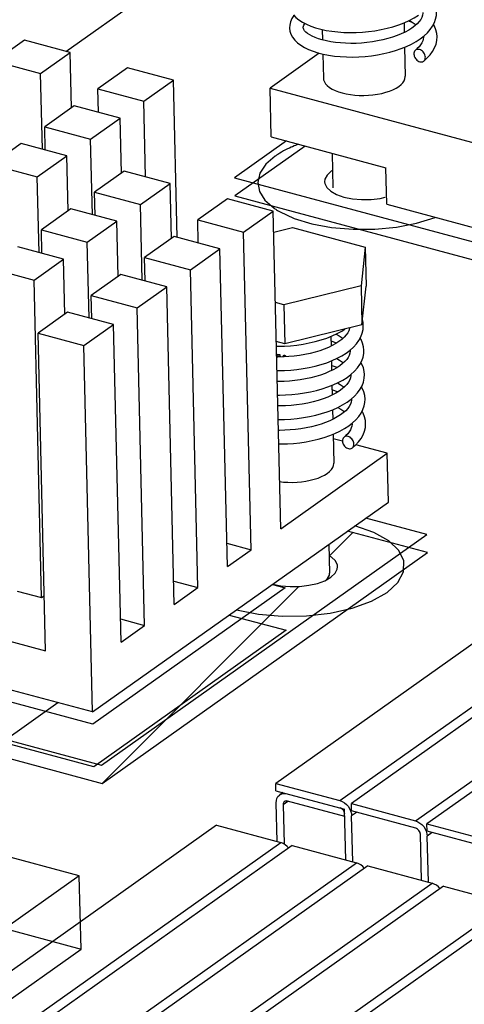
# Model space of a CAD drawing. Header units: millimetres. Extents: x 6 to 414, y 7 to 290.
# Tile 123 of 256: x 127.33 to 128.96, y 156 to 159.61. Entities that reach past the tile are written whole.
import ezdxf

# ---------------------------------------------------------------- set-up
doc = ezdxf.new("R2010")
doc.units = ezdxf.units.MM
doc.header["$LTSCALE"] = 23.1
doc.layers.get('0').update_dxf_attribs({"linetype": 'CONTINUOUS'})
for name, color, linetype in [('ALL_AXES', 7, 'CONTINUOUS'), ('ALL_CURVES', 7, 'CONTINUOUS'), ('ASM_CURVES', 7, 'CONTINUOUS')]:
    doc.layers.add(name, color=color, linetype=linetype)

msp = doc.modelspace()

# ---------------------------------------------------------------- linework, layer by layer
at = {"color": 4, "linetype": 'Continuous'}
for p, q in [((127.4957, 159.4899), (128.2888, 160.0525)), ((128.3731, 159.1431), (128.1151, 158.9601)), ((128.1151, 158.9601), (129.9633, 158.4642)), ((128.8207, 157.6538), (128.5281, 157.7323)), ((127.6283, 156.8081), (128.8207, 157.6538)), ((128.0945, 157.4248), (128.3031, 157.3688)), ((128.3031, 157.3688), (127.5985, 156.8691)), ((125.7801, 157.304), (127.6283, 156.8081)), ((127.2624, 156.9592), (127.4662, 157.1038)), ((127.5985, 156.8691), (127.2624, 156.9592))]:
    msp.add_line(p, q, dxfattribs=at)
at = {"color": 7, "linetype": 'Continuous'}
for p, q in [((128.7504, 159.6013), (128.7654, 159.5973)), ((128.3161, 159.5863), (128.3155, 159.5762)), ((128.3155, 159.5765), (128.3155, 159.5747)), ((128.3655, 159.5765), (128.3654, 159.5777)), ((128.3662, 159.5734), (128.3655, 159.5765)), ((127.3438, 159.5307), (127.2354, 159.4538)), ((127.5118, 159.4856), (127.3438, 159.5307)), ((128.7946, 159.5358), (128.8085, 159.5465)), ((128.8063, 159.5448), (128.8064, 159.5429)), ((128.8064, 159.5433), (128.8064, 159.5418)), ((127.4034, 159.4087), (127.5118, 159.4856)), ((127.5166, 159.2837), (127.5118, 159.4856)), ((128.4246, 159.4835), (128.2443, 159.3556)), ((127.2354, 159.4538), (127.4034, 159.4087)), ((127.7218, 159.4292), (127.6134, 159.3523)), ((127.8899, 159.3841), (127.7218, 159.4292)), ((127.41, 159.1314), (127.4034, 159.4087)), ((127.7815, 159.3072), (127.8899, 159.3841)), ((127.9035, 158.8082), (127.8899, 159.3841)), ((127.6155, 159.267), (127.6134, 159.3523)), ((127.6134, 159.3523), (127.7815, 159.3072)), ((128.2485, 159.1765), (128.2443, 159.3556)), ((128.2443, 159.3556), (129.0004, 159.1527)), ((127.788, 159.03), (127.7815, 159.3072)), ((127.5267, 159.2908), (127.4183, 159.2139)), ((127.6947, 159.2457), (127.5267, 159.2908)), ((127.5863, 159.1689), (127.6947, 159.2457)), ((127.6995, 159.0438), (127.6947, 159.2457)), ((127.4203, 159.1286), (127.4183, 159.2139)), ((127.4183, 159.2139), (127.5863, 159.1689)), ((127.5929, 158.8916), (127.5863, 159.1689)), ((128.2485, 159.1765), (128.6686, 159.0638)), ((127.3316, 159.1524), (127.2232, 159.0755)), ((127.4996, 159.1073), (127.3316, 159.1524)), ((127.3912, 159.0305), (127.4996, 159.1073)), ((127.5044, 158.9054), (127.4996, 159.1073)), ((127.2232, 159.0755), (127.3912, 159.0305)), ((127.7096, 159.051), (127.6012, 158.9741)), ((127.8776, 159.0059), (127.7096, 159.051)), ((128.4686, 159.0507), (128.453, 159.0362)), ((128.4729, 159.0531), (128.4686, 159.0507)), ((128.6718, 158.9296), (128.6686, 159.0638)), ((127.3978, 158.7532), (127.3912, 159.0305)), ((127.7692, 158.929), (127.8776, 159.0059)), ((127.8824, 158.804), (127.8776, 159.0059)), ((127.6032, 158.8888), (127.6012, 158.9741)), ((127.6012, 158.9741), (127.7692, 158.929)), ((128.0877, 158.9495), (127.9793, 158.8727)), ((128.2557, 158.9045), (128.0877, 158.9495)), ((128.6482, 158.9514), (128.666, 158.9554)), ((127.5145, 158.9126), (127.4061, 158.8357)), ((127.6825, 158.8675), (127.5145, 158.9126)), ((127.7758, 158.6517), (127.7692, 158.929)), ((128.6718, 158.9296), (129.5119, 158.7041)), ((127.9813, 158.7873), (127.9793, 158.8727)), ((127.9793, 158.8727), (128.1473, 158.8276)), ((128.1473, 158.8276), (128.2557, 158.9045)), ((128.2833, 157.7407), (128.2557, 158.9045)), ((127.4081, 158.7504), (127.4061, 158.8357)), ((127.4061, 158.8357), (127.5741, 158.7906)), ((127.5741, 158.7906), (127.6825, 158.8675)), ((127.6873, 158.6656), (127.6825, 158.8675)), ((128.2575, 158.8273), (128.3265, 158.8444)), ((128.3265, 158.8444), (128.5932, 158.7728)), ((127.8925, 158.8112), (127.7841, 158.7343)), ((128.0606, 158.7661), (127.8925, 158.8112)), ((128.1749, 157.6638), (128.1473, 158.8276)), ((127.4874, 158.7291), (127.3194, 158.7742)), ((127.5807, 158.5133), (127.5741, 158.7906)), ((127.9522, 158.6892), (128.0606, 158.7661)), ((128.0881, 157.6023), (128.0606, 158.7661)), ((128.5932, 158.7728), (128.5776, 158.6313)), ((128.5932, 158.7728), (128.5966, 158.6295)), ((127.379, 158.6522), (127.4874, 158.7291)), ((127.4922, 158.5272), (127.4874, 158.7291)), ((127.7862, 158.6489), (127.7841, 158.7343)), ((127.7841, 158.7343), (127.9522, 158.6892)), ((127.211, 158.6973), (127.379, 158.6522)), ((127.6974, 158.6728), (127.589, 158.5959)), ((127.8654, 158.6277), (127.6974, 158.6728)), ((127.9797, 157.5254), (127.9522, 158.6892)), ((127.4066, 157.4885), (127.379, 158.6522)), ((127.757, 158.5508), (127.8654, 158.6277)), ((127.893, 157.4639), (127.8654, 158.6277)), ((128.5776, 158.6313), (128.2951, 158.5613)), ((128.5776, 158.6313), (128.581, 158.488)), ((128.581, 158.488), (128.5966, 158.6295)), ((127.591, 158.5105), (127.589, 158.5959)), ((127.589, 158.5959), (127.757, 158.5508)), ((127.7846, 157.387), (127.757, 158.5508)), ((128.2951, 158.5613), (128.2636, 158.5698)), ((128.2951, 158.5613), (128.2985, 158.4181)), ((127.5023, 158.5344), (127.3939, 158.4575)), ((127.6703, 158.4893), (127.5023, 158.5344)), ((127.5619, 158.4124), (127.6703, 158.4893)), ((127.6979, 157.3255), (127.6703, 158.4893)), ((128.581, 158.488), (128.2985, 158.4181)), ((127.4215, 157.2937), (127.3939, 158.4575)), ((127.3939, 158.4575), (127.5619, 158.4124)), ((128.4315, 158.4327), (128.452, 158.4396)), ((128.452, 158.4396), (128.4715, 158.4473)), ((127.5937, 157.0696), (127.5619, 158.4124)), ((128.2985, 158.4181), (128.267, 158.4266)), ((128.3129, 158.3715), (128.293, 158.3704)), ((128.5233, 158.3846), (128.5375, 158.3952)), ((128.5382, 158.3925), (128.5359, 158.394)), ((128.5381, 158.3957), (128.5382, 158.3939)), ((128.4313, 158.3425), (128.4519, 158.3493)), ((128.4519, 158.3493), (128.4715, 158.3569)), ((128.5264, 158.2957), (128.5406, 158.3065)), ((128.5403, 158.303), (128.5381, 158.3045)), ((128.5402, 158.3061), (128.5403, 158.3043)), ((128.4353, 158.2536), (128.4558, 158.2604)), ((128.4558, 158.2604), (128.4752, 158.2681)), ((128.4974, 158.2454), (128.4848, 158.2377)), ((128.5263, 158.2047), (128.5409, 158.2155)), ((128.5423, 158.2136), (128.5403, 158.215)), ((128.5424, 158.2166), (128.5424, 158.2148)), ((130.1079, 158.1152), (128.265, 156.8082)), ((128.5328, 158.1182), (128.5466, 158.1289)), ((128.5444, 158.1272), (128.5445, 158.1253)), ((128.5445, 158.1257), (128.5446, 158.1241)), ((128.5094, 158.0615), (128.4758, 158.0705)), ((128.5002, 156.745), (130.3431, 158.0521)), ((130.3851, 158.0408), (128.5422, 156.7338)), ((128.6735, 158.0175), (128.5585, 158.0483)), ((128.2833, 157.7407), (128.6735, 158.0175)), ((128.6778, 157.8384), (128.6735, 158.0175)), ((128.7774, 156.6706), (130.6203, 157.9777)), ((130.6623, 157.9664), (128.8194, 156.6594)), ((127.5937, 157.0696), (128.6778, 157.8384)), ((128.0861, 157.6876), (128.1749, 157.6638)), ((128.0881, 157.6023), (128.1749, 157.6638)), ((128.469, 157.6366), (128.461, 157.6411)), ((127.891, 157.5492), (127.9797, 157.5254)), ((128.4445, 157.5506), (128.4672, 157.5632)), ((127.3178, 157.5123), (127.4066, 157.4885)), ((127.893, 157.4639), (127.9797, 157.5254)), ((127.4066, 157.4885), (127.4167, 157.4956)), ((127.6959, 157.4108), (127.7846, 157.387)), ((127.6979, 157.3255), (127.7846, 157.387)), ((127.2114, 157.3501), (127.4215, 157.2937)), ((127.5937, 157.0696), (127.1737, 157.1823)), ((128.2656, 156.7813), (128.265, 156.8082)), ((128.265, 156.8082), (128.5002, 156.745)), ((128.2656, 156.7813), (128.5176, 156.7137)), ((128.2915, 156.7744), (128.2798, 156.7661)), ((128.3091, 156.742), (128.2919, 156.7298)), ((128.5183, 156.6868), (128.3083, 156.7432)), ((128.27, 156.5949), (128.2667, 156.7365)), ((128.2919, 156.7298), (128.2953, 156.586)), ((128.5221, 156.5272), (128.5176, 156.7137)), ((128.5396, 156.7071), (128.5422, 156.6982)), ((128.5429, 156.7069), (128.5422, 156.7338)), ((128.5422, 156.7338), (128.7774, 156.6706)), ((128.7781, 156.6438), (128.5429, 156.7069)), ((128.5422, 156.6982), (128.5433, 156.689)), ((128.5615, 156.7019), (128.5433, 156.689)), ((128.5473, 156.5205), (128.5433, 156.689)), ((128.0482, 156.6544), (126.3137, 155.4242)), ((128.0482, 156.6544), (128.2834, 156.5913)), ((128.8201, 156.6325), (128.8194, 156.6594)), ((128.8194, 156.6594), (129.0547, 156.5963)), ((128.7993, 156.4528), (128.7953, 156.6214)), ((128.8169, 156.6327), (128.8194, 156.6238)), ((128.8194, 156.6238), (128.8205, 156.6146)), ((129.0553, 156.5694), (128.8201, 156.6325)), ((128.8387, 156.6275), (128.8205, 156.6146)), ((128.8245, 156.4461), (128.8205, 156.6146)), ((126.5489, 155.3611), (128.2834, 156.5913)), ((128.3254, 156.58), (126.5909, 155.3498)), ((128.3254, 156.58), (128.5606, 156.5169)), ((126.8262, 155.2867), (128.5606, 156.5169)), ((128.6026, 156.5056), (126.8682, 155.2754)), ((128.6026, 156.5056), (128.8379, 156.4425)), ((127.1034, 155.2123), (128.8379, 156.4425)), ((128.8799, 156.4312), (127.1454, 155.201)), ((128.8799, 156.4312), (129.1151, 156.3681)), ((127.3806, 155.1379), (129.1151, 156.3681)), ((129.1571, 156.3568), (127.4226, 155.1267))]:
    msp.add_line(p, q, dxfattribs=at)
at = {"color": 6, "linetype": 'Continuous'}
for p, q in [((120.8306, 158.0042), (127.5514, 156.2008)), ((127.545, 156.4694), (127.0409, 156.6046)), ((127.545, 156.4694), (127.1114, 156.1618)), ((127.5514, 156.2008), (127.545, 156.4694)), ((124.0282, 153.702), (127.5514, 156.2008))]:
    msp.add_line(p, q, dxfattribs=at)
at = {"color": 2, "linetype": 'Continuous'}
for p, q in [((128.461, 157.6408), (128.5474, 157.7272)), ((127.6283, 156.8081), (128.35, 157.5298))]:
    msp.add_line(p, q, dxfattribs=at)
at = {"color": 7, "linetype": 'Continuous'}
for points in [[(128.8043, 159.6329), (128.8042, 159.6302), (128.8031, 159.6223), (128.8005, 159.6146), (128.7963, 159.6069), (128.7906, 159.599), (128.7833, 159.5911)], [(128.8398, 159.5823), (128.8465, 159.5952), (128.8511, 159.6084), (128.8537, 159.6215), (128.8543, 159.6339)], [(128.332, 159.6216), (128.3315, 159.6211), (128.324, 159.6098), (128.3188, 159.598), (128.3161, 159.5863)], [(128.3301, 159.6235), (128.3391, 159.614), (128.3499, 159.6051), (128.3627, 159.5968)], [(128.3627, 159.5968), (128.3773, 159.5891), (128.3936, 159.5822), (128.4112, 159.5762), (128.43, 159.571)], [(128.3662, 159.5822), (128.3678, 159.5858), (128.3705, 159.5898), (128.3722, 159.5918)], [(128.7156, 159.587), (128.7355, 159.5946), (128.7543, 159.603)], [(128.7833, 159.5911), (128.7745, 159.5832), (128.7642, 159.5755), (128.7526, 159.568), (128.7396, 159.5609)], [(128.7543, 159.603), (128.7719, 159.6123), (128.7881, 159.6223)], [(128.755, 159.6034), (128.7656, 159.5971), (128.7759, 159.5899), (128.7791, 159.5873)], [(128.3155, 159.5747), (128.3171, 159.5637), (128.3208, 159.5525), (128.3268, 159.5414), (128.3348, 159.531), (128.3448, 159.5213), (128.3565, 159.5124), (128.3701, 159.5043), (128.3853, 159.4969), (128.4019, 159.4904), (128.4199, 159.4847)], [(128.3655, 159.5775), (128.3655, 159.5787), (128.3662, 159.5822)], [(128.4505, 159.5284), (128.4355, 159.5321), (128.4218, 159.5363), (128.4096, 159.5408), (128.3987, 159.5457), (128.3894, 159.5507), (128.3816, 159.5559), (128.3754, 159.5609), (128.3708, 159.5657), (128.3679, 159.5699), (128.3662, 159.5734)], [(128.43, 159.571), (128.4498, 159.5668), (128.4705, 159.5634), (128.492, 159.561), (128.514, 159.5594), (128.5366, 159.5588), (128.5594, 159.5591), (128.5825, 159.5603), (128.6056, 159.5625), (128.6285, 159.5656), (128.6511, 159.5696), (128.6733, 159.5745), (128.6948, 159.5803), (128.7156, 159.587)], [(128.7396, 159.5609), (128.7253, 159.5541), (128.7099, 159.5478), (128.6933, 159.5419), (128.6758, 159.5366), (128.6575, 159.532), (128.6386, 159.528), (128.6191, 159.5248), (128.5994, 159.5222), (128.5796, 159.5204), (128.5597, 159.5194), (128.54, 159.5191), (128.5207, 159.5196), (128.502, 159.5208), (128.4839, 159.5227), (128.4667, 159.5253), (128.4505, 159.5284)], [(128.8085, 159.5465), (128.8207, 159.5579), (128.8312, 159.5698), (128.8398, 159.5823)], [(128.8564, 159.5443), (128.8554, 159.5551), (128.8524, 159.5685), (128.847, 159.5821), (128.8431, 159.5888)], [(128.7246, 159.5), (128.7441, 159.5078), (128.7623, 159.5164), (128.7792, 159.5258), (128.7946, 159.5358)], [(128.8064, 159.5418), (128.8057, 159.5349), (128.8038, 159.5281), (128.8007, 159.5212), (128.7962, 159.5141), (128.7905, 159.5069), (128.7836, 159.4999), (128.7772, 159.4942)], [(128.8077, 159.4545), (128.8191, 159.4647), (128.8306, 159.4769), (128.84, 159.4897), (128.8473, 159.5029), (128.8525, 159.5164), (128.8555, 159.5301), (128.8564, 159.5444)], [(128.4199, 159.4847), (128.439, 159.4799), (128.459, 159.476), (128.48, 159.4729), (128.5017, 159.4708), (128.5239, 159.4696), (128.5466, 159.4693), (128.5695, 159.4699), (128.5925, 159.4715), (128.6155, 159.4739), (128.6383, 159.4773), (128.6608, 159.4816), (128.6828, 159.4869), (128.7042, 159.493), (128.7246, 159.5)], [(128.7772, 159.4942), (128.776, 159.4931), (128.774, 159.4904), (128.7726, 159.4873), (128.7717, 159.4839), (128.7715, 159.48)], [(128.8135, 159.4688), (128.813, 159.4728), (128.812, 159.4767), (128.8104, 159.4807), (128.8082, 159.4845), (128.8056, 159.4879), (128.8025, 159.4909), (128.7991, 159.4935), (128.7956, 159.4954), (128.7919, 159.4968), (128.7883, 159.4974), (128.7848, 159.4973), (128.7815, 159.4966), (128.7786, 159.4951), (128.7772, 159.4942)], [(128.7715, 159.48), (128.7719, 159.476), (128.7729, 159.472), (128.7746, 159.4681), (128.7767, 159.4643), (128.7794, 159.4609), (128.7824, 159.4578), (128.7858, 159.4553), (128.7893, 159.4533), (128.793, 159.452), (128.7966, 159.4514), (128.8001, 159.4515), (128.8034, 159.4522), (128.8064, 159.4536), (128.8076, 159.4546)], [(128.8076, 159.4546), (128.8089, 159.4557), (128.8109, 159.4583), (128.8124, 159.4615), (128.8132, 159.4649), (128.8135, 159.4688)], [(128.453, 159.0362), (128.445, 159.0214), (128.444, 159.0122)], [(128.444, 159.0122), (128.4448, 159.0059), (128.4519, 158.991), (128.4668, 158.9773)], [(128.4668, 158.9773), (128.4879, 158.9655), (128.5149, 158.9562)], [(128.5149, 158.9562), (128.5459, 158.9499), (128.5796, 158.947), (128.6143, 158.9474), (128.6482, 158.9514)], [(128.5354, 158.4768), (128.5351, 158.4741), (128.5327, 158.4666), (128.5288, 158.4589), (128.5232, 158.4509), (128.5159, 158.4428)], [(128.5701, 158.4308), (128.5772, 158.4439), (128.5823, 158.4573), (128.5852, 158.4708), (128.586, 158.4849)], [(128.586, 158.4847), (128.585, 158.4962), (128.5829, 158.5053)], [(128.4715, 158.4473), (128.4899, 158.4559), (128.5071, 158.4652), (128.5187, 158.4726)], [(128.4868, 158.4544), (128.4978, 158.4478), (128.508, 158.4406), (128.5109, 158.4382)], [(128.5159, 158.4428), (128.5071, 158.4348), (128.4968, 158.427)], [(128.5882, 158.3952), (128.587, 158.4077), (128.5836, 158.4212), (128.578, 158.4346), (128.575, 158.4397)], [(128.2674, 158.4099), (128.2736, 158.4097), (128.2966, 158.4103), (128.3197, 158.4117), (128.3428, 158.4141), (128.3656, 158.4174), (128.3881, 158.4216), (128.4101, 158.4267), (128.4315, 158.4327)], [(128.4722, 158.4122), (128.4581, 158.4055), (128.4428, 158.3991), (128.4265, 158.3933)], [(128.4875, 158.421), (128.4714, 158.4275), (128.4673, 158.4289)], [(128.4968, 158.427), (128.4851, 158.4194), (128.4722, 158.4122)], [(128.5375, 158.3952), (128.5502, 158.4065), (128.561, 158.4184), (128.5701, 158.4308)], [(128.293, 158.3704), (128.2733, 158.3701), (128.2683, 158.3702)], [(128.4265, 158.3933), (128.4091, 158.388), (128.3909, 158.3833), (128.372, 158.3793), (128.3526, 158.376), (128.3328, 158.3734), (128.3129, 158.3715)], [(128.4715, 158.3569), (128.4901, 158.3654), (128.5074, 158.3746), (128.5233, 158.3846)], [(128.4889, 158.3648), (128.4985, 158.3592), (128.5092, 158.3518), (128.513, 158.3487)], [(128.5382, 158.3943), (128.5382, 158.3915), (128.537, 158.3837), (128.5345, 158.3763), (128.5306, 158.3689), (128.5253, 158.3614), (128.5185, 158.3538)], [(128.5732, 158.3429), (128.5802, 158.3562), (128.585, 158.3697), (128.5876, 158.383), (128.5882, 158.3954)], [(128.2695, 158.3203), (128.2742, 158.3202), (128.297, 158.3207), (128.3199, 158.322), (128.3428, 158.3243), (128.3655, 158.3275), (128.388, 158.3316), (128.4099, 158.3366), (128.4313, 158.3425)], [(128.4897, 158.3315), (128.4723, 158.3384), (128.4695, 158.3394)], [(128.5002, 158.3384), (128.4887, 158.3308), (128.4757, 158.3234)], [(128.5185, 158.3538), (128.5101, 158.3461), (128.5002, 158.3384)], [(128.5406, 158.3065), (128.5533, 158.3179), (128.5642, 158.3301), (128.5732, 158.3429)], [(128.5903, 158.3057), (128.5893, 158.3172), (128.5861, 158.3304), (128.5808, 158.3437), (128.577, 158.3502)], [(128.4292, 158.304), (128.4117, 158.2986), (128.3933, 158.2939), (128.3744, 158.2898), (128.355, 158.2865), (128.3352, 158.2839), (128.3153, 158.282), (128.2954, 158.2809), (128.2756, 158.2806), (128.2705, 158.2807)], [(128.4757, 158.3234), (128.4614, 158.3165), (128.4458, 158.3099), (128.4292, 158.304)], [(128.4752, 158.2681), (128.4936, 158.2765), (128.5107, 158.2858), (128.5264, 158.2957)], [(128.5403, 158.3048), (128.5403, 158.302), (128.5391, 158.2941), (128.5363, 158.2862), (128.5319, 158.2781), (128.5257, 158.2698), (128.5178, 158.2616)], [(128.5743, 158.2518), (128.5815, 158.265), (128.5866, 158.2786), (128.5895, 158.2922), (128.5903, 158.3059)], [(128.491, 158.2753), (128.5013, 158.2693), (128.5118, 158.2619), (128.5151, 158.2592)], [(128.5178, 158.2616), (128.5084, 158.2534), (128.4974, 158.2454)], [(128.5924, 158.2161), (128.5911, 158.2291), (128.5877, 158.2426), (128.5821, 158.2558), (128.5792, 158.2607)], [(128.2716, 158.2308), (128.2787, 158.2307), (128.3014, 158.2312), (128.3243, 158.2327), (128.3472, 158.2351), (128.3699, 158.2384), (128.3922, 158.2425), (128.4141, 158.2476), (128.4353, 158.2536)], [(128.4848, 158.2377), (128.4708, 158.2304), (128.4554, 158.2234), (128.4387, 158.217)], [(128.4918, 158.242), (128.4742, 158.249), (128.4716, 158.2499)], [(128.5409, 158.2155), (128.5539, 158.2269), (128.5651, 158.239), (128.5743, 158.2518)], [(128.4387, 158.217), (128.4208, 158.2111), (128.402, 158.206), (128.3825, 158.2015), (128.3623, 158.1978), (128.3417, 158.1949), (128.321, 158.1928), (128.3002, 158.1915), (128.2796, 158.191), (128.2726, 158.1912)], [(128.4538, 158.1694), (128.4737, 158.177), (128.4925, 158.1854)], [(128.4925, 158.1854), (128.51, 158.1946), (128.5263, 158.2047)], [(128.4932, 158.1858), (128.5038, 158.1795), (128.514, 158.1723), (128.5172, 158.1697)], [(128.5424, 158.2153), (128.5424, 158.2125), (128.5413, 158.2047), (128.5386, 158.197), (128.5345, 158.1893), (128.5287, 158.1814), (128.5214, 158.1734)], [(128.578, 158.1647), (128.5846, 158.1776), (128.5893, 158.1908), (128.5918, 158.2039), (128.5924, 158.2163)], [(128.2738, 158.1412), (128.2747, 158.1412), (128.2976, 158.1415), (128.3206, 158.1427), (128.3437, 158.1449), (128.3666, 158.148), (128.3893, 158.152), (128.4114, 158.1569), (128.433, 158.1627), (128.4538, 158.1694)], [(128.5214, 158.1734), (128.5126, 158.1656), (128.5024, 158.1579), (128.4907, 158.1504), (128.4778, 158.1433)], [(128.5466, 158.1289), (128.5589, 158.1402), (128.5693, 158.1522), (128.578, 158.1647)], [(128.5945, 158.1267), (128.5936, 158.1375), (128.5905, 158.1509), (128.5851, 158.1645), (128.5813, 158.1712)], [(128.4778, 158.1433), (128.4635, 158.1365), (128.448, 158.1301), (128.4315, 158.1243), (128.414, 158.119), (128.3957, 158.1144), (128.3767, 158.1104), (128.3573, 158.1071), (128.3376, 158.1046), (128.3177, 158.1028), (128.2979, 158.1018), (128.2782, 158.1015), (128.2747, 158.1016)], [(128.4628, 158.0824), (128.4822, 158.0902), (128.5005, 158.0988), (128.5174, 158.1082), (128.5328, 158.1182)], [(128.5446, 158.1241), (128.5439, 158.1173), (128.542, 158.1105), (128.5388, 158.1036), (128.5344, 158.0965), (128.5287, 158.0893), (128.5218, 158.0822), (128.5154, 158.0765)], [(128.5458, 158.0369), (128.5573, 158.0471), (128.5687, 158.0593), (128.5781, 158.0721), (128.5855, 158.0853), (128.5907, 158.0988), (128.5937, 158.1125), (128.5945, 158.1268)], [(128.2759, 158.0518), (128.2847, 158.0517), (128.3077, 158.0523), (128.3307, 158.0538), (128.3537, 158.0563), (128.3765, 158.0597), (128.399, 158.064), (128.421, 158.0693), (128.4423, 158.0754), (128.4628, 158.0824)], [(128.5154, 158.0765), (128.5142, 158.0755), (128.5122, 158.0728), (128.5107, 158.0697), (128.5099, 158.0663), (128.5096, 158.0624)], [(128.5516, 158.0511), (128.5512, 158.0552), (128.5502, 158.0591), (128.5485, 158.0631), (128.5464, 158.0668), (128.5437, 158.0703), (128.5407, 158.0733), (128.5373, 158.0759), (128.5337, 158.0778), (128.5301, 158.0791), (128.5265, 158.0798), (128.523, 158.0797), (128.5197, 158.079), (128.5167, 158.0775), (128.5154, 158.0765)], [(128.5096, 158.0624), (128.5101, 158.0584), (128.5111, 158.0544), (128.5127, 158.0505), (128.5149, 158.0467), (128.5175, 158.0433), (128.5206, 158.0402), (128.524, 158.0377), (128.5275, 158.0357), (128.5312, 158.0344), (128.5348, 158.0338), (128.5383, 158.0338), (128.5416, 158.0346), (128.5445, 158.036), (128.5458, 158.0369)], [(128.5458, 158.0369), (128.5471, 158.0381), (128.5491, 158.0407), (128.5505, 158.0438), (128.5514, 158.0473), (128.5516, 158.0511)], [(128.4918, 157.6017), (128.491, 157.608), (128.4838, 157.623), (128.469, 157.6366)], [(128.4672, 157.5632), (128.4828, 157.5777), (128.4907, 157.5925), (128.4918, 157.6017)], [(128.2546, 157.5383), (128.284, 157.5323), (128.3178, 157.5294), (128.3525, 157.5298), (128.3864, 157.5337)], [(128.3864, 157.5337), (128.4178, 157.5408), (128.4445, 157.5506)], [(128.2667, 156.7365), (128.2674, 156.7453), (128.2695, 156.7529), (128.2732, 156.7596), (128.2782, 156.7649), (128.2797, 156.766)], [(128.2797, 156.766), (128.2844, 156.7687), (128.2915, 156.7709), (128.2992, 156.7713), (128.3076, 156.77)], [(128.2971, 156.7416), (128.2965, 156.7411), (128.2945, 156.739), (128.293, 156.7363), (128.2922, 156.7333), (128.2919, 156.7298)], [(128.3083, 156.7432), (128.3049, 156.7437), (128.3018, 156.7435), (128.299, 156.7426), (128.2971, 156.7416)], [(128.5002, 156.745), (128.5087, 156.7418), (128.5165, 156.7372), (128.5238, 156.7312), (128.5302, 156.724)], [(128.5103, 156.7126), (128.5074, 156.7151), (128.5042, 156.7169), (128.5008, 156.7182)], [(128.5181, 156.6958), (128.5176, 156.6995), (128.5166, 156.703), (128.515, 156.7065), (128.5129, 156.7097), (128.5103, 156.7126)], [(128.5302, 156.724), (128.5356, 156.7159), (128.5396, 156.7071)], [(128.7774, 156.6706), (128.7859, 156.6674), (128.7937, 156.6628), (128.801, 156.6568), (128.8075, 156.6496)], [(128.7953, 156.6214), (128.7949, 156.6251), (128.7938, 156.6286), (128.7922, 156.6321), (128.7901, 156.6354), (128.7875, 156.6382), (128.7846, 156.6407), (128.7815, 156.6425), (128.7781, 156.6438)], [(128.8075, 156.6496), (128.8128, 156.6415), (128.8169, 156.6327)], [(128.2997, 156.5835), (128.2919, 156.588), (128.2834, 156.5913)], [(128.3129, 156.5707), (128.307, 156.5774), (128.2997, 156.5835)], [(128.5769, 156.5091), (128.5691, 156.5137), (128.5606, 156.5169)], [(128.5899, 156.4966), (128.5842, 156.503), (128.5769, 156.5091)], [(128.8541, 156.4347), (128.8463, 156.4393), (128.8379, 156.4425)], [(128.8672, 156.4222), (128.8614, 156.4286), (128.8541, 156.4347)]]:
    msp.add_lwpolyline(points, dxfattribs=at)
at = {"color": 4, "linetype": 'Continuous'}
for points in [[(128.3152, 159.1359), (128.3084, 159.1327), (128.3008, 159.1289), (128.2935, 159.125), (128.2864, 159.121), (128.2796, 159.117), (128.2722, 159.1123)], [(128.3482, 159.1498), (128.3428, 159.1477), (128.3375, 159.1456), (128.3323, 159.1435), (128.3261, 159.1408), (128.321, 159.1386), (128.3152, 159.1359)], [(128.2628, 159.1059), (128.2286, 159.0761), (128.2068, 159.0436), (128.1989, 159.0101), (128.2052, 158.9768), (128.2254, 158.9449), (128.2596, 158.915)], [(128.2722, 159.1123), (128.2714, 159.1118), (128.2698, 159.1107), (128.2682, 159.1097), (128.2666, 159.1086), (128.2651, 159.1075), (128.2628, 159.1059)], [(128.2596, 158.915), (128.2618, 158.9135), (128.2648, 158.9115), (128.2679, 158.9095), (128.2711, 158.9075), (128.2743, 158.9055), (128.2785, 158.9031)], [(128.2785, 158.9031), (128.3321, 158.878), (128.3975, 158.8581), (128.4697, 158.8448), (128.5485, 158.8381), (128.6279, 158.8387), (128.7075, 158.8464), (128.7814, 158.8608), (128.8496, 158.8818)], [(128.673, 157.508), (128.7127, 157.5443), (128.7337, 157.5833), (128.735, 157.623), (128.7165, 157.6615), (128.6792, 157.6968), (128.6248, 157.7273), (128.5552, 157.7515)], [(128.1216, 157.444), (128.2016, 157.428), (128.2884, 157.4205), (128.3775, 157.4217), (128.4647, 157.4318), (128.5454, 157.4501), (128.6159, 157.4758), (128.673, 157.508)]]:
    msp.add_lwpolyline(points, dxfattribs=at)
at = {"layer": 'ALL_AXES', "color": 7, "linetype": 'Continuous'}
for p, q in [((128.7352, 159.5945), (128.736, 159.5592)), ((128.4357, 159.5698), (128.4366, 159.5319)), ((128.7373, 159.5051), (128.7398, 159.3989)), ((128.4378, 159.4802), (128.4399, 159.3918)), ((128.4714, 159.1167), (128.4744, 158.9895)), ((128.4669, 158.4455), (128.4678, 158.4101)), ((128.4691, 158.356), (128.4699, 158.3206)), ((128.4712, 158.2665), (128.472, 158.231)), ((128.4733, 158.1769), (128.4741, 158.1415)), ((128.4754, 158.0875), (128.4779, 157.9813)), ((128.46, 157.684), (128.4625, 157.5778))]:
    msp.add_line(p, q, dxfattribs=at)
for points in [[(128.4399, 159.3918), (128.4406, 159.3858), (128.4432, 159.3785), (128.4477, 159.3713), (128.454, 159.3645), (128.4619, 159.3581), (128.4715, 159.3521), (128.4825, 159.3466), (128.4949, 159.3418), (128.5085, 159.3377), (128.5231, 159.3343), (128.5386, 159.3316), (128.5547, 159.3297), (128.5713, 159.3287), (128.588, 159.3285), (128.6048, 159.3292), (128.6214, 159.3307), (128.6377, 159.3329), (128.6533, 159.336), (128.6681, 159.3399), (128.6819, 159.3444), (128.6946, 159.3495), (128.7059, 159.3552), (128.7158, 159.3615)], [(128.7158, 159.3615), (128.7242, 159.3682), (128.7308, 159.3752), (128.7356, 159.3825), (128.7386, 159.3899), (128.7398, 159.3974), (128.7398, 159.3989)], [(128.454, 157.9439), (128.4623, 157.9506), (128.4689, 157.9576), (128.4738, 157.9649), (128.4768, 157.9723), (128.4779, 157.9798), (128.4779, 157.9813)], [(128.2792, 157.9137), (128.2929, 157.9121), (128.3094, 157.9111), (128.3262, 157.9109), (128.343, 157.9116), (128.3596, 157.913), (128.3758, 157.9153), (128.3914, 157.9184), (128.4062, 157.9222), (128.4201, 157.9268), (128.4327, 157.9319), (128.444, 157.9376), (128.454, 157.9439)], [(128.4516, 157.5546), (128.455, 157.5581), (128.459, 157.5642), (128.4615, 157.5703), (128.4625, 157.5766), (128.4625, 157.5778)]]:
    msp.add_lwpolyline(points, dxfattribs=at)
at = {"layer": 'ALL_CURVES', "color": 40, "linetype": 'Continuous'}
for p, q in [((128.2813, 158.3732), (128.2812, 158.3777)), ((128.2978, 158.3721), (128.2954, 158.3722)), ((128.2957, 158.3767), (128.2973, 158.3767))]:
    msp.add_line(p, q, dxfattribs=at)
for points in [[(128.2812, 158.3777), (128.2791, 158.3779), (128.2771, 158.3781), (128.2751, 158.3783), (128.2726, 158.3786), (128.2706, 158.3789), (128.2681, 158.3792)], [(128.2682, 158.3746), (128.2697, 158.3744), (128.2717, 158.3742), (128.2732, 158.374), (128.2752, 158.3738), (128.2767, 158.3736), (128.279, 158.3734)]]:
    msp.add_lwpolyline(points, dxfattribs=at)
for centre, major_axis, ratio, start_param, end_param in [((128.3228, 158.1975), (0.1147, 0.7435), 0.095533, 1.346704, 1.351138), ((128.323, 158.186), (0.1147, 0.7435), 0.095533, 1.331091, 1.335191), ((128.3216, 158.2464), (0.126, 0.4616), 0.133943, 1.329023, 1.335595), ((128.3191, 158.3527), (0.1429, 0.1953), 0.141612, 1.555316, 1.568765), ((128.3195, 158.3375), (0.1412, 0.2189), 0.152175, 1.514321, 1.51848), ((128.3177, 158.4124), (0.1482, 0.0667), 0.148228, -1.799846, -1.786317), ((128.3183, 158.3877), (0.1475, 0.1062), 0.00471, 1.723378, 1.731496), ((128.3162, 158.4748), (0.1423, -0.0926), 0.559011, -1.347193, -1.333508), ((128.3158, 158.4916), (-0.1325, 0.154), 0.488896, -4.314158, -4.305948), ((128.3145, 158.5453), (-0.1265, 0.283), 0.31603, -4.19728, -4.195577), ((128.3147, 158.5397), (-0.1265, 0.2581), 0.342808, -4.201745, -4.187968), ((128.3118, 158.662), (-0.132, 0.5286), 0.170787, -4.177017, -4.17256)]:
    msp.add_ellipse(centre, major_axis=major_axis, ratio=ratio, start_param=start_param, end_param=end_param, dxfattribs=at)
at = {"layer": 'ASM_CURVES', "color": 4, "linetype": 'Continuous'}
for p, q in [((128.3042, 159.1616), (128.1135, 159.0264)), ((128.1135, 159.0264), (129.9617, 158.5304)), ((128.8191, 157.7201), (128.5955, 157.7801)), ((127.6267, 156.8743), (128.8191, 157.7201)), ((128.2528, 157.5371), (128.2994, 157.5246)), ((128.2994, 157.5246), (127.5948, 157.0248)), ((125.7785, 157.3703), (127.6267, 156.8743)), ((127.5948, 157.0248), (127.2587, 157.115))]:
    msp.add_line(p, q, dxfattribs=at)

doc.saveas('drawing.dxf')
